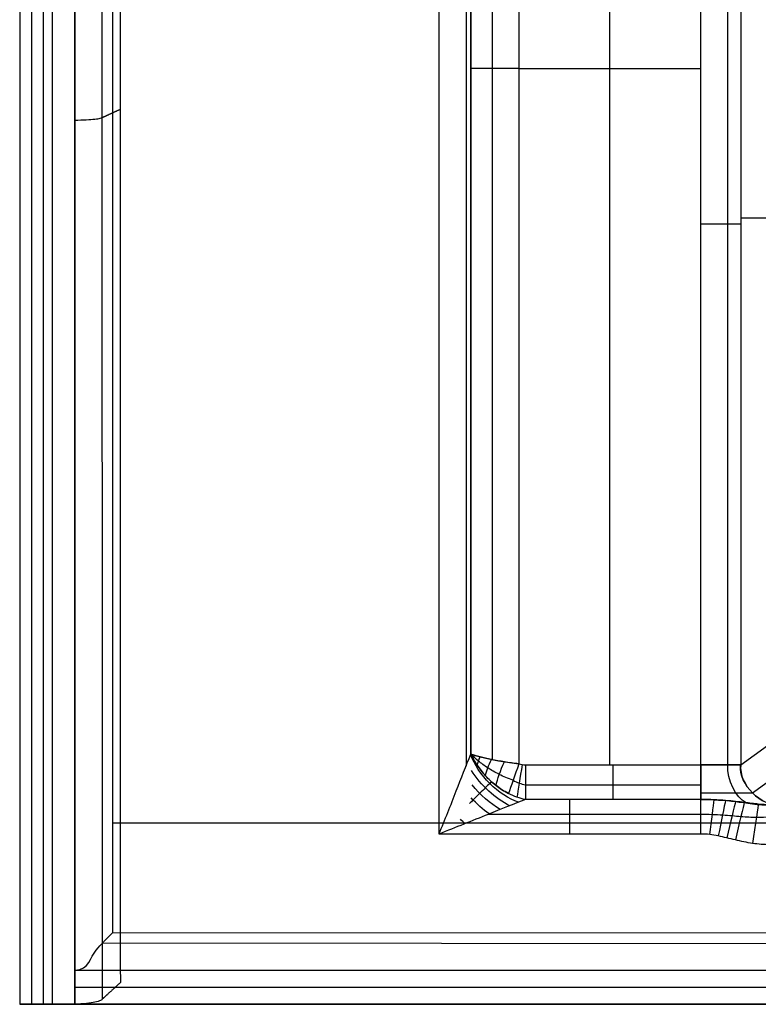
# Model space of a CAD drawing. Header units: millimetres. Extents: x -230 to 230, y 0 to 460.
# Tile 1 of 27: x -230 to -137, y 0 to 123. Entities that reach past the tile are written whole.
import ezdxf

# ---------------------------------------------------------------- set-up
doc = ezdxf.new("R2010")
doc.units = ezdxf.units.MM
doc.header["$MEASUREMENT"] = 0
doc.layers.add('Predefinito', color=7, linetype='Continuous', true_color=0x000000)

msp = doc.modelspace()

# ---------------------------------------------------------------- linework, layer by layer
at = {"layer": 'Predefinito'}
for p, q in [((-230, 450.01, 0.02), (-230, 0.01, 0.02)), ((-228.54, 446.61, 69.27), (-228.54, 0.01, 69.27)), ((-227.08, 443.22, 138.53), (-227.08, 0.01, 138.53)), ((-177.46, 21.35, 0.02), (-177.46, 362.58, 0.02)), ((-174.07, 362.58, 1.4), (-174.07, 29.87, 1.4)), ((-173.47, 31.35, 2.06), (-173.47, 204.48, 2.06)), ((-173.46, 204.48, 2.05), (-173.46, 31.35, 2.06)), ((-170.81, 204.48, 4.3), (-170.81, 30.67, 4.3)), ((-167.46, 204.48, 5.11), (-167.46, 30.14, 5.11)), ((-156.05, 30.01, 5.11), (-156.05, 190.24, 5.11)), ((-144.64, 30.01, 5.11), (-144.64, 165.5, 5.11)), ((-141.28, 30.01, 6.46), (-141.28, 165.5, 6.46)), ((-139.66, 165.5, 9.75), (-139.66, 30.01, 9.75)), ((-218.37, 126, 132.34), (-218.37, 9, 132.34)), ((-144.64, 117.24, 5.11), (-167.46, 117.24, 5.11)), ((-130.04, 98.53, 121.69), (-139.66, 98.53, 9.75)), ((-139.66, 30.01, 9.75), (-130.09, 36.94, 121.14)), ((-166.63, 30.01, 5.11), (-144.64, 30.01, 5.11)), ((-166.63, 27.51, 4.42), (-144.64, 27.51, 4.42)), ((-144.64, 25.68, 2.56), (-166.63, 25.68, 2.56)), ((-171.21, 23.84, 0.7), (-144.64, 23.84, 0.7)), ((-112.16, 22.72, 132.34), (-218.37, 22.72, 132.34)), ((-144.64, 21.35, 0.02), (-177.46, 21.35, 0.02)), ((-218.37, 9, 132.34), (-218.34, 9, 132.34)), ((-218.34, 9, 132.34), (-112.16, 8.93, 132.34)), ((-112.16, 7.58, 139.35), (-219.65, 7.65, 139.37)), ((-112.16, 4.2, 142.37), (-223.08, 4.27, 142.39)), ((-223.08, 0.01, 142.52), (-223.08, 4.27, 142.39)), ((-223.08, 4.27, 142.39), (-112.16, 4.27, 142.39)), ((-223.08, 2.14, 142.45), (-112.16, 2.14, 142.45)), ((-112.16, 0.01, 0.02), (-230, 0.01, 0.02)), ((-228.5, 0.01, 71.27), (-117.31, 0.01, 71.27)), ((-223.08, 0.01, 142.52), (-223.08, 0.01, 142.52)), ((-112.16, 0.01, 142.52), (-223.08, 0.01, 142.52))]:
    msp.add_line(p, q, dxfattribs=at)
for points in [[(-225.87, 0.01, 141.34), (-225.87, 147.74, 141.34), (-225.87, 295.48, 141.34), (-225.87, 443.22, 141.34)], [(-223.08, 443.22, 142.52), (-223.08, 295.48, 142.52), (-223.08, 147.74, 142.52), (-223.08, 0.01, 142.52)], [(-223.08, 0.01, 142.52), (-223.09, 73.88, 142.52), (-223.09, 147.75, 142.52), (-223.09, 221.62, 142.52)], [(-219.71, 221.62, 139.5), (-219.71, 147.95, 139.5), (-219.69, 74.29, 139.5), (-219.67, 0.63, 139.51)], [(-217.41, 135.62, 127.27), (-217.41, 91.32, 127.27), (-217.4, 47.02, 127.28), (-217.39, 2.72, 127.28)], [(-173.46, 117.31, 2.05), (-172.15, 117.31, 3.91), (-169.71, 117.31, 5.16), (-167.46, 117.31, 5.11)], [(-139.66, 97.76, 9.75), (-139.66, 97.76, 7.37), (-142.31, 97.76, 4.9), (-144.64, 97.76, 5.11)], [(-138.18, 26.49, 9.62), (-134.96, 28.86, 46.82), (-131.74, 31.22, 84.03), (-128.53, 33.59, 121.23)], [(-168.76, 26.43, 3.15), (-169.32, 26.72, 3.27), (-170.36, 27.4, 3.4), (-171.67, 28.62, 3.27), (-172.73, 29.97, 2.83), (-173.25, 30.88, 2.35), (-173.47, 31.35, 2.06)], [(-173.46, 31.35, 2.06), (-172.17, 30.91, 3.89), (-169.75, 30.41, 5.16), (-167.46, 30.14, 5.11)], [(-167.46, 30.14, 5.11), (-168.09, 30.21, 5.11), (-169.29, 30.38, 4.95), (-170.93, 30.68, 4.31), (-172.35, 31.01, 3.34), (-173.12, 31.23, 2.51), (-173.46, 31.35, 2.05)], [(-173.46, 31.35, 2.05), (-173.24, 30.88, 2.34), (-172.73, 29.97, 2.82), (-171.67, 28.62, 3.26), (-170.35, 27.4, 3.39), (-169.32, 26.72, 3.27), (-168.76, 26.43, 3.15)], [(-168.18, 28.08, 4.59), (-168.81, 28.3, 4.59), (-169.95, 28.8, 4.44), (-171.38, 29.63, 3.9), (-172.56, 30.49, 3.1), (-173.18, 31.06, 2.43), (-173.46, 31.35, 2.05)], [(-167.5, 25.33, 2.03), (-169.93, 26.11, 3.3), (-172.66, 28.83, 3.31), (-173.46, 31.26, 2.05)], [(-172.68, 29.97, 2.78), (-172.59, 30.31, 2.99), (-172.47, 30.66, 3.16), (-172.31, 31.01, 3.3)], [(-171.63, 28.64, 3.21), (-171.5, 29.26, 3.71), (-171.24, 29.98, 4.08), (-170.9, 30.69, 4.26)], [(-170.31, 27.43, 3.34), (-170.14, 28.22, 4.19), (-169.75, 29.34, 4.77), (-169.27, 30.39, 4.88)], [(-167.46, 30.14, 5.11), (-167.95, 28.76, 5.14), (-168.47, 27.26, 4.35), (-168.76, 26.43, 3.15)], [(-167.05, 30.04, 5.11), (-167.3, 28.49, 5.15), (-167.57, 26.8, 4.23), (-167.7, 25.96, 2.89)], [(-167.46, 30.14, 5.11), (-167.19, 30.05, 5.11), (-166.92, 30.01, 5.11), (-166.63, 30.01, 5.11)], [(-166.63, 30.01, 5.11), (-166.63, 28.33, 5.16), (-166.63, 26.47, 4.07), (-166.63, 25.68, 2.56)], [(-155.64, 25.68, 2.56), (-155.64, 26.47, 4.07), (-155.64, 28.33, 5.16), (-155.64, 30.01, 5.11)], [(-144.64, 25.68, 2.56), (-144.64, 26.47, 4.07), (-144.64, 28.33, 5.16), (-144.64, 30.01, 5.11)], [(-144.64, 30.01, 5.11), (-142.31, 30.01, 4.9), (-139.66, 30.01, 7.37), (-139.66, 30.01, 9.75)], [(-139.67, 30, 9.75), (-139.74, 30, 8.62), (-140.9, 30, 6.04), (-143.53, 30, 5.09), (-144.64, 30, 5.11)], [(-144.64, 30, 5.11), (-144.64, 28.39, 5.27), (-144.64, 26.62, 4.1), (-144.64, 25.68, 2.56)], [(-138.99, 25.24, 3.91), (-140.28, 25.96, 5.34), (-141.39, 28.09, 6.58), (-141.27, 30, 6.45)], [(-139.66, 30.01, 9.75), (-139.91, 27.55, 9.77), (-137.13, 24.76, 9.53), (-134.68, 25.01, 9.31)], [(-134.68, 25.01, 9.31), (-137.14, 24.75, 9.53), (-139.9, 27.55, 9.77), (-139.67, 30, 9.75)], [(-168.58, 24.9, 1.52), (-170.34, 25.72, 2.47), (-172.27, 27.51, 2.61), (-173.4, 29.3, 1.94)], [(-169.81, 24.41, 1.08), (-171.02, 25.14, 1.7), (-172.3, 26.29, 1.88), (-173.32, 27.5, 1.62)], [(-168.18, 28.08, 4.59), (-167.68, 27.81, 4.55), (-167.16, 27.62, 4.49), (-166.63, 27.51, 4.42)], [(-166.63, 25.68, 2.56), (-167.35, 25.81, 2.8), (-168.05, 26.05, 3), (-168.76, 26.43, 3.15)], [(-144.64, 26.52, 3.62), (-143.2, 26.52, 3.59), (-139.81, 26.52, 4.83), (-138.31, 26.52, 8.16), (-138.21, 26.52, 9.62)], [(-171.18, 23.86, 0.71), (-171.94, 24.43, 1.05), (-172.73, 25.13, 1.2), (-173.45, 25.88, 1.16)], [(-161.05, 21.35, 0.02), (-161.05, 23.03, -0.04), (-161.05, 24.88, 1.05), (-161.05, 25.68, 2.56)], [(-144.64, 21.35, 0.02), (-144.64, 23.03, -0.04), (-144.64, 24.88, 1.05), (-144.64, 25.68, 2.56)], [(-143.03, 25.64, 2.68), (-143.12, 24.88, 1.11), (-143.34, 22.99, -0.04), (-143.55, 21.28, 0.02)], [(-141.56, 25.55, 2.98), (-141.7, 24.87, 1.27), (-142.1, 22.88, -0.06), (-142.47, 21.1, 0.02)], [(-140.3, 25.43, 3.38), (-140.43, 24.88, 1.48), (-140.94, 22.75, -0.08), (-141.4, 20.86, 0.02)], [(-139.22, 25.3, 3.8), (-139.31, 24.9, 1.72), (-139.85, 22.62, -0.11), (-140.33, 20.6, 0.02)], [(-137.45, 25.09, 4.54), (-137.46, 25.02, 2.2), (-137.84, 22.44, -0.18), (-138.18, 20.17, 0.02)], [(-174.21, 22.65, 0.19), (-174.39, 22.82, 0.24), (-174.58, 23, 0.28), (-174.77, 23.19, 0.3)], [(-230, 0.01, 0.02), (-229.03, 0.01, 46.19), (-228.06, 0.01, 92.36), (-227.08, 0.01, 138.53)], [(-227.08, 0.01, 138.53), (-227.23, 0.01, 140.51), (-225.03, 0.01, 142.71), (-223.08, 0.01, 142.52)]]:
    msp.add_open_spline(points, degree=3, dxfattribs=at)
for points, degree, knots in [([(-223.09, 110.81, 142.52), (-220.19, 110.88, 142.32), (-219.7, 111.12, 139.5), (-218.57, 111.65, 133.39), (-217.41, 112.17, 127.27)], 2, [-1, -1, -1, 0, 0, 13.110655, 13.110655, 13.110655]), ([(-177.46, 21.35, 0.02), (-176.7, 23.17, -0.05), (-176, 24.95, 0.14), (-174.7, 28.28, 0.83), (-174.04, 29.95, 1.32), (-173.47, 31.35, 2.06)], 3, [1.0495288, 1.0495288, 1.0495288, 1.0495288, 1.5518944, 1.5518944, 1.976824, 1.976824, 1.976824, 1.976824]), ([(-170.88, 27.92, 3.31), (-170.95, 27.85, 3.21), (-171.17, 27.64, 2.9), (-171.63, 27.17, 2.36), (-172.33, 26.47, 1.73), (-173.03, 25.78, 1.25), (-173.48, 25.32, 1), (-173.64, 25.17, 0.92)], 3, [-2.5624318, -2.5624318, -2.5624318, -2.5624318, -2.492592, -2.3609069, -2.2292218, -2.0975367, -2.0344439, -2.0344439, -2.0344439, -2.0344439]), ([(-166.63, 25.68, 2.56), (-167.98, 25.16, 1.59), (-169.77, 24.42, 1.04), (-173.34, 22.99, 0.21), (-175.37, 22.19, -0.01), (-177.46, 21.35, 0.02)], 3, [0.002331, 0.002331, 0.002331, 0.002331, 0.449802, 0.449802, 1.049529, 1.049529, 1.049529, 1.049529]), ([(-144.64, 25.68, 2.56), (-143.18, 25.68, 2.53), (-141.66, 25.58, 2.92), (-139.14, 25.28, 3.81), (-137.21, 24.92, 4.7), (-135.99, 25.01, 5.1)], 3, [1.038071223, 1.038071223, 1.038071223, 1.038071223, 1.042940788, 1.042940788, 1.047197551, 1.047197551, 1.047197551, 1.047197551]), ([(-135.99, 25.01, 5.1), (-136.45, 25.01, 4.94), (-137.41, 25.07, 4.57), (-138.84, 25.26, 3.94), (-140.27, 25.43, 3.38), (-141.53, 25.56, 2.97), (-143, 25.65, 2.65), (-144.09, 25.68, 2.56), (-144.64, 25.68, 2.56)], 3, [-0.008741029, -0.008741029, -0.008741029, -0.008741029, -0.006564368, -0.004376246, -0.003282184, -0.002188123, -0.001094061, 0, 0, 0, 0]), ([(-144.64, 23.84, 0.7), (-144.17, 23.84, 0.7), (-143.23, 23.82, 0.73), (-141.91, 23.74, 0.82), (-140.71, 23.65, 0.95), (-139.25, 23.52, 1.13), (-137.66, 23.43, 1.34), (-136.53, 23.47, 1.47), (-135.98, 23.52, 1.53)], 3, [0, 0, 0, 0, 0.001094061, 0.002188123, 0.003282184, 0.004376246, 0.006564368, 0.008752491, 0.008752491, 0.008752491, 0.008752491]), ([(-135.98, 20.01, 0.02), (-136.72, 20.01, 0.02), (-138.18, 20.13, 0.02), (-139.97, 20.51, 0.02), (-141.4, 20.86, 0.02), (-142.47, 21.11, 0.02), (-143.54, 21.3, 0.02), (-144.27, 21.35, 0.02), (-144.64, 21.35, 0.02)], 3, [-0.008752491, -0.008752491, -0.008752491, -0.008752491, -0.006564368, -0.004376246, -0.003282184, -0.002188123, -0.001094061, 0, 0, 0, 0]), ([(-223.08, 4.27, 142.39), (-221.22, 4.35, 142.38), (-221.19, 5.93, 142.25), (-219.59, 7.71, 140.29), (-219.57, 7.73, 138.95), (-218.99, 8.33, 135.85), (-218.67, 8.67, 134.09), (-218.34, 9, 132.34)], 3, [0, 0, 0, 0, 3.785119, 3.785119, 7.994619, 7.994619, 13.50016, 13.50016, 13.50016, 13.50016]), ([(-217.39, 2.72, 127.28), (-218.54, 1.68, 133.39), (-219.67, 0.63, 139.51), (-220.16, 0.15, 142.33), (-223.08, 0.01, 142.52)], 2, [-13.110655, -13.110655, -13.110655, 0, 0, 1, 1, 1])]:
    msp.add_open_spline(points, degree=degree, knots=knots, dxfattribs=at)

doc.saveas('drawing.dxf')
